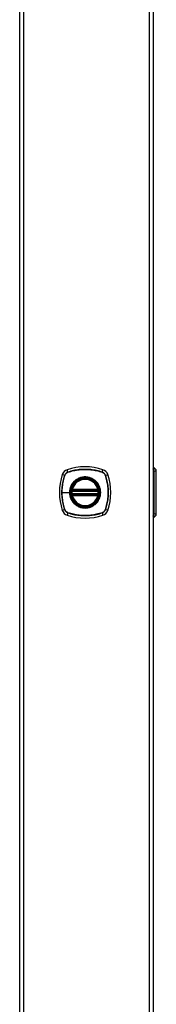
# Model space of a CAD drawing. Header units: inches. Extents: x 0 to 160, y -11 to 104.
# Tile 79 of 121: x 83.1 to 87.63, y 38.53 to 71.26. Entities that reach past the tile are written whole.
import ezdxf

# ---------------------------------------------------------------- set-up
doc = ezdxf.new("R2010")
doc.units = ezdxf.units.IN
doc.header["$LTSCALE"] = 9.614827
doc.header["$MEASUREMENT"] = 0
doc.layers.add('Visible Edges(ANSI)', color=7, linetype='Continuous', lineweight=25)
doc.layers.add('Visible Tangent Edges(ANSI)', color=7, linetype='Continuous', lineweight=25)

msp = doc.modelspace()

# ---------------------------------------------------------------- linework, layer by layer
at = {"layer": 'Visible Edges(ANSI)'}
for p, q in [((83.1012, 22.0129), (83.1012, 89.073)), ((87.5334, 89.073), (87.5334, 22.0129)), ((87.5334, 56.3855), (87.5374, 56.3855)), ((87.5576, 56.3772), (87.6013, 56.3335)), ((87.6346, 54.8329), (87.6346, 56.253)), ((84.8411, 55.6006), (85.6995, 55.6006)), ((85.6995, 55.4867), (84.8411, 55.4867)), ((84.847, 55.6293), (85.6935, 55.6293)), ((85.6935, 55.4581), (84.847, 55.4581)), ((87.5374, 54.7004), (87.5334, 54.7004)), ((87.5576, 54.7087), (87.6013, 54.7524))]:
    msp.add_line(p, q, dxfattribs=at)
at = {"layer": 'Visible Edges(ANSI)', "flags": 128}
for points in [[(84.8243, 55.6206), (84.8243, 55.6205), (84.8242, 55.6203), (84.8242, 55.6199), (84.8241, 55.6194), (84.824, 55.6187), (84.8238, 55.6179), (84.8237, 55.6169), (84.8235, 55.6158), (84.8233, 55.6146), (84.8231, 55.6132), (84.8228, 55.6117), (84.8226, 55.6101), (84.8224, 55.6084), (84.8221, 55.6066), (84.8218, 55.6047), (84.8216, 55.6028), (84.8213, 55.6007), (84.821, 55.5986), (84.8208, 55.5964), (84.8205, 55.5942), (84.8203, 55.592), (84.82, 55.5897), (84.8198, 55.5874), (84.8196, 55.5851)], [(84.8196, 55.5023), (84.8198, 55.4999), (84.82, 55.4976), (84.8203, 55.4953), (84.8205, 55.4931), (84.8208, 55.4908), (84.821, 55.4887), (84.8213, 55.4866), (84.8216, 55.4845), (84.8218, 55.4826), (84.8221, 55.4807), (84.8224, 55.4789), (84.8226, 55.4772), (84.8228, 55.4756), (84.8231, 55.4741), (84.8233, 55.4727), (84.8235, 55.4715), (84.8237, 55.4704), (84.8238, 55.4695), (84.824, 55.4686), (84.8241, 55.468), (84.8242, 55.4674), (84.8242, 55.4671), (84.8243, 55.4668), (84.8243, 55.4668)], [(85.721, 55.5851), (85.7208, 55.5874), (85.7205, 55.5897), (85.7203, 55.592), (85.7201, 55.5942), (85.7198, 55.5964), (85.7195, 55.5986), (85.7193, 55.6007), (85.719, 55.6028), (85.7188, 55.6047), (85.7185, 55.6066), (85.7182, 55.6084), (85.718, 55.6101), (85.7178, 55.6117), (85.7175, 55.6132), (85.7173, 55.6146), (85.7171, 55.6158), (85.7169, 55.6169), (85.7168, 55.6179), (85.7166, 55.6187), (85.7165, 55.6194), (85.7164, 55.6199), (85.7164, 55.6203), (85.7163, 55.6205), (85.7163, 55.6206)], [(85.7163, 55.4668), (85.7163, 55.4668), (85.7164, 55.4671), (85.7164, 55.4674), (85.7165, 55.468), (85.7166, 55.4686), (85.7168, 55.4695), (85.7169, 55.4704), (85.7171, 55.4715), (85.7173, 55.4727), (85.7175, 55.4741), (85.7177, 55.4756), (85.718, 55.4772), (85.7182, 55.4789), (85.7185, 55.4807), (85.7187, 55.4826), (85.719, 55.4845), (85.7193, 55.4866), (85.7195, 55.4887), (85.7198, 55.4908), (85.7201, 55.4931), (85.7203, 55.4953), (85.7205, 55.4976), (85.7208, 55.4999), (85.721, 55.5023)]]:
    msp.add_lwpolyline(points, dxfattribs=at)
at = {"layer": 'Visible Edges(ANSI)'}
for radius in [0.4626, 0.4554]:
    msp.add_circle((85.2703, 55.5437), radius, dxfattribs=at)
for centre, radius, start, end in [((84.7573, 56.0567), 0.2562, 108.77216, 161.22784), ((85.2703, 54.5474), 1.8503, 71.22784, 108.77216), ((85.7833, 56.0567), 0.2562, 18.77216, 71.22784), ((87.5374, 56.3571), 0.0285, 45, 90), ((87.5208, 56.253), 0.1139, 0, 45), ((86.2666, 55.5437), 1.8503, 161.22784, 198.77216), ((85.2703, 55.5437), 0.4526, 13.63439, 166.36561), ((84.274, 55.5437), 1.8503, 341.22784, 18.77216), ((85.2703, 55.5437), 0.4526, 166.36561, 170.21598), ((84.847, 55.6463), 0.0171, 166.36561, 270), ((85.6935, 55.6463), 0.0171, 270, 13.63439), ((85.2703, 55.5437), 0.4526, 9.78402, 13.63439), ((85.2703, 55.5437), 0.4526, 174.74991, 185.25009), ((84.8411, 55.6177), 0.0171, 170.21598, 270), ((84.8411, 55.4697), 0.0171, 90, 189.78402), ((85.2703, 55.5437), 0.4526, 189.78402, 193.63439), ((84.847, 55.441), 0.0171, 90, 193.63439), ((85.2703, 55.5437), 0.4526, 193.63439, 346.36561), ((85.6935, 55.441), 0.0171, 346.36561, 90), ((85.6995, 55.6177), 0.0171, 270, 9.78402), ((85.6995, 55.4697), 0.0171, 350.21598, 90), ((85.2703, 55.5437), 0.4526, 346.36561, 350.21598), ((85.2703, 55.5437), 0.4526, 354.74991, 5.25009), ((84.7573, 55.0307), 0.2562, 198.77216, 251.22784), ((85.2703, 56.54), 1.8503, 251.22784, 288.77216), ((85.7833, 55.0307), 0.2562, 288.77216, 341.22784), ((87.5374, 54.7288), 0.0285, 270, 315), ((87.5208, 54.8329), 0.1139, 315, 0)]:
    msp.add_arc(centre, radius, start, end, dxfattribs=at)
at = {"layer": 'Visible Tangent Edges(ANSI)'}
for p, q in [((83.2256, 89.073), (83.2256, 22.0129)), ((87.409, 22.0129), (87.409, 89.073)), ((84.7019, 56.2198), (84.6749, 56.2992)), ((85.8387, 56.2198), (85.8657, 56.2992)), ((87.5576, 56.3772), (87.5334, 56.3772)), ((87.5334, 56.3335), (87.6013, 56.3335)), ((84.5942, 56.1121), (84.5148, 56.1391)), ((84.5969, 56.1105), (84.5971, 56.1111)), ((84.7029, 56.2168), (84.7035, 56.217)), ((85.8371, 56.217), (85.8377, 56.2168)), ((85.9434, 56.1111), (85.9437, 56.1105)), ((85.9464, 56.1121), (86.0258, 56.1391)), ((87.5334, 56.253), (87.5512, 56.253)), ((87.6346, 56.253), (87.5512, 56.253)), ((87.5512, 56.253), (87.5512, 54.8329)), ((84.8305, 55.6504), (84.847, 55.6463)), ((84.847, 55.6293), (84.847, 55.6463)), ((85.6935, 55.6463), (84.847, 55.6463)), ((85.6935, 55.6463), (85.7101, 55.6504)), ((85.6935, 55.6463), (85.6935, 55.6293)), ((84.5027, 55.5437), (84.7542, 55.5437)), ((84.7611, 55.5437), (84.7542, 55.5437)), ((84.8366, 55.5835), (84.8196, 55.5851)), ((84.8366, 55.5038), (84.8196, 55.5023)), ((84.8329, 55.6191), (84.8243, 55.6206)), ((84.8243, 55.4668), (84.8329, 55.4682)), ((84.847, 55.441), (84.8305, 55.437)), ((84.8366, 55.5835), (85.704, 55.5835)), ((85.704, 55.5038), (84.8366, 55.5038)), ((84.8411, 55.6006), (84.8411, 55.6152)), ((84.8411, 55.4722), (84.8411, 55.4867)), ((84.847, 55.6149), (84.847, 55.6293)), ((84.847, 55.6149), (85.6935, 55.6149)), ((84.847, 55.4581), (84.847, 55.4724)), ((85.6935, 55.4724), (84.847, 55.4724)), ((84.847, 55.441), (84.847, 55.4581)), ((84.847, 55.441), (85.6935, 55.441)), ((85.6935, 55.6293), (85.6935, 55.6149)), ((85.6935, 55.4724), (85.6935, 55.4581)), ((85.6935, 55.4581), (85.6935, 55.441)), ((85.7101, 55.437), (85.6935, 55.441)), ((85.6995, 55.6152), (85.6995, 55.6006)), ((85.6995, 55.4867), (85.6995, 55.4722)), ((85.721, 55.5851), (85.704, 55.5835)), ((85.721, 55.5023), (85.704, 55.5038)), ((85.7163, 55.6206), (85.7077, 55.6191)), ((85.7077, 55.4682), (85.7163, 55.4668)), ((84.5942, 54.9752), (84.5148, 54.9483)), ((84.5971, 54.9762), (84.5969, 54.9769)), ((84.7019, 54.8675), (84.6749, 54.7881)), ((84.7035, 54.8703), (84.7029, 54.8705)), ((85.8377, 54.8705), (85.8371, 54.8703)), ((85.8387, 54.8675), (85.8657, 54.7881)), ((85.9437, 54.9769), (85.9434, 54.9762)), ((86.0258, 54.9483), (85.9464, 54.9752)), ((87.5512, 54.8329), (87.5334, 54.8329)), ((87.6013, 54.7524), (87.5334, 54.7524)), ((87.5334, 54.7087), (87.5576, 54.7087)), ((87.5512, 54.8329), (87.6346, 54.8329))]:
    msp.add_line(p, q, dxfattribs=at)
at = {"layer": 'Visible Tangent Edges(ANSI)', "flags": 128}
for points in [[(85.8387, 56.2198), (85.7929, 56.2346), (85.7466, 56.2482), (85.6999, 56.2605), (85.6529, 56.2715), (85.6055, 56.2813), (85.5578, 56.2898), (85.5099, 56.297), (85.4619, 56.3028), (85.4138, 56.3074), (85.3656, 56.3106), (85.3174, 56.3126), (85.2693, 56.3132), (85.2211, 56.3125), (85.173, 56.3105), (85.1249, 56.3072), (85.077, 56.3026), (85.0292, 56.2968), (84.9816, 56.2896), (84.9343, 56.2811), (84.8871, 56.2714), (84.8403, 56.2604), (84.7938, 56.2481), (84.7476, 56.2346), (84.7019, 56.2198)], [(84.7035, 56.217), (84.7491, 56.2319), (84.7951, 56.2455), (84.8414, 56.2579), (84.8881, 56.269), (84.9351, 56.2789), (84.9823, 56.2874), (85.0298, 56.2947), (85.0774, 56.3006), (85.1253, 56.3053), (85.1732, 56.3086), (85.2212, 56.3106), (85.2693, 56.3113), (85.3173, 56.3106), (85.3654, 56.3087), (85.4134, 56.3054), (85.4614, 56.3008), (85.5094, 56.2949), (85.5571, 56.2876), (85.6046, 56.279), (85.6519, 56.2692), (85.6988, 56.258), (85.7453, 56.2456), (85.7915, 56.2319), (85.8371, 56.217)], [(84.5942, 56.1121), (84.5794, 56.0663), (84.5658, 56.0201), (84.5535, 55.9734), (84.5425, 55.9264), (84.5327, 55.879), (84.5242, 55.8314), (84.517, 55.7835), (84.5112, 55.7355), (84.5066, 55.6874), (84.5034, 55.6392), (84.5014, 55.5911), (84.5008, 55.543), (84.5015, 55.4949), (84.5034, 55.4468), (84.5067, 55.3987), (84.5113, 55.3507), (84.5172, 55.3028), (84.5244, 55.2551), (84.5328, 55.2076), (84.5426, 55.1604), (84.5536, 55.1136), (84.5659, 55.0671), (84.5794, 55.021), (84.5942, 54.9752)], [(84.5027, 55.5437), (84.5029, 55.5676), (84.5034, 55.5916), (84.5042, 55.6156), (84.5053, 55.6396), (84.5068, 55.6636), (84.5086, 55.6876), (84.5108, 55.7116), (84.5132, 55.7355), (84.5161, 55.7595), (84.5192, 55.7834), (84.5227, 55.8072), (84.5265, 55.831), (84.5306, 55.8548), (84.535, 55.8785), (84.5398, 55.9021), (84.5449, 55.9256), (84.5503, 55.9491), (84.556, 55.9724), (84.5621, 55.9957), (84.5684, 56.0189), (84.5751, 56.042), (84.5821, 56.0649), (84.5893, 56.0877), (84.5969, 56.1105)], [(84.7019, 56.2198), (84.6957, 56.2176), (84.6896, 56.2152), (84.6836, 56.2125), (84.6777, 56.2096), (84.6719, 56.2064), (84.6662, 56.2031), (84.6607, 56.1995), (84.6553, 56.1957), (84.6501, 56.1917), (84.645, 56.1876), (84.6401, 56.1832), (84.6353, 56.1786), (84.6308, 56.1739), (84.6264, 56.169), (84.6222, 56.1639), (84.6182, 56.1587), (84.6145, 56.1533), (84.6109, 56.1478), (84.6075, 56.1421), (84.6044, 56.1363), (84.6015, 56.1304), (84.5988, 56.1244), (84.5964, 56.1183), (84.5942, 56.1121)], [(84.5971, 56.1111), (84.5994, 56.1172), (84.6018, 56.1231), (84.6045, 56.129), (84.6074, 56.1348), (84.6105, 56.1404), (84.6138, 56.1459), (84.6174, 56.1513), (84.6211, 56.1566), (84.625, 56.1617), (84.6291, 56.1667), (84.6334, 56.1715), (84.6378, 56.1761), (84.6425, 56.1806), (84.6473, 56.1849), (84.6523, 56.189), (84.6574, 56.1929), (84.6626, 56.1966), (84.668, 56.2001), (84.6736, 56.2035), (84.6792, 56.2066), (84.685, 56.2095), (84.6908, 56.2121), (84.6968, 56.2146), (84.7029, 56.2168)], [(84.7611, 55.5437), (84.7643, 55.6007), (84.7738, 55.6572), (84.7896, 55.7122), (84.8114, 55.7649), (84.8391, 55.8151), (84.8722, 55.8618), (84.9103, 55.9044), (84.9528, 55.9423), (84.9993, 55.9751), (85.0494, 56.0027), (85.1022, 56.0245), (85.1572, 56.0402), (85.2136, 56.0497), (85.2709, 56.0529), (85.3281, 56.0496), (85.3842, 56.04), (85.439, 56.0241), (85.4919, 56.0022), (85.542, 55.9746), (85.5886, 55.9416), (85.631, 55.9036), (85.6689, 55.8612), (85.7017, 55.8147), (85.7292, 55.7648), (85.751, 55.7118), (85.7668, 55.6567), (85.7763, 55.6005), (85.7795, 55.5434), (85.7763, 55.4862), (85.7667, 55.4299), (85.7509, 55.375), (85.729, 55.3221), (85.7013, 55.272), (85.6683, 55.2254), (85.6304, 55.183), (85.5879, 55.1452), (85.5415, 55.1123), (85.4915, 55.0848), (85.4386, 55.063), (85.3837, 55.0472), (85.3272, 55.0376), (85.27, 55.0345), (85.2128, 55.0377), (85.1565, 55.0473), (85.1017, 55.0631), (85.0488, 55.085), (84.9987, 55.1127), (84.9521, 55.1456), (84.9097, 55.1836), (84.8718, 55.2261), (84.8389, 55.2726), (84.8113, 55.3227), (84.7895, 55.3755), (84.7738, 55.4303), (84.7643, 55.4867), (84.7611, 55.5437)], [(85.5994, 55.9408), (85.576, 55.959), (85.5516, 55.9759), (85.5262, 55.9914), (85.4999, 56.0055), (85.4729, 56.018), (85.4452, 56.029), (85.4169, 56.0383), (85.3883, 56.046), (85.3593, 56.052), (85.3299, 56.0563), (85.3002, 56.0588), (85.2704, 56.0597), (85.2405, 56.0589), (85.2108, 56.0563), (85.1813, 56.052), (85.1521, 56.046), (85.1234, 56.0383), (85.0951, 56.029), (85.0674, 56.018), (85.0404, 56.0055), (85.0142, 55.9914), (84.9888, 55.9759), (84.9645, 55.959), (84.9412, 55.9408)], [(85.8377, 56.2168), (85.8438, 56.2146), (85.8498, 56.2121), (85.8556, 56.2095), (85.8614, 56.2066), (85.867, 56.2035), (85.8726, 56.2001), (85.878, 56.1966), (85.8832, 56.1929), (85.8883, 56.189), (85.8933, 56.1849), (85.8981, 56.1806), (85.9027, 56.1761), (85.9072, 56.1715), (85.9115, 56.1667), (85.9156, 56.1617), (85.9195, 56.1566), (85.9232, 56.1513), (85.9268, 56.1459), (85.9301, 56.1404), (85.9332, 56.1348), (85.9361, 56.129), (85.9388, 56.1231), (85.9412, 56.1172), (85.9434, 56.1111)], [(85.9464, 56.1121), (85.9442, 56.1183), (85.9418, 56.1244), (85.9391, 56.1304), (85.9362, 56.1363), (85.9331, 56.1421), (85.9297, 56.1478), (85.9261, 56.1533), (85.9224, 56.1587), (85.9184, 56.1639), (85.9142, 56.169), (85.9098, 56.1739), (85.9053, 56.1786), (85.9005, 56.1832), (85.8956, 56.1876), (85.8905, 56.1917), (85.8853, 56.1957), (85.8799, 56.1995), (85.8744, 56.2031), (85.8687, 56.2064), (85.8629, 56.2096), (85.857, 56.2125), (85.851, 56.2152), (85.8449, 56.2176), (85.8387, 56.2198)], [(85.9437, 56.1105), (85.9585, 56.0649), (85.9722, 56.0189), (85.9845, 55.9725), (85.9957, 55.9259), (86.0055, 55.8789), (86.014, 55.8317), (86.0213, 55.7842), (86.0272, 55.7365), (86.0319, 55.6887), (86.0352, 55.6407), (86.0372, 55.5927), (86.0379, 55.5447), (86.0373, 55.4967), (86.0353, 55.4486), (86.032, 55.4005), (86.0274, 55.3525), (86.0215, 55.3046), (86.0142, 55.2569), (86.0057, 55.2093), (85.9958, 55.1621), (85.9846, 55.1152), (85.9722, 55.0686), (85.9586, 55.0225), (85.9437, 54.9769)], [(85.9464, 54.9752), (85.9612, 55.0211), (85.9748, 55.0673), (85.9871, 55.114), (85.9982, 55.1611), (86.0079, 55.2085), (86.0164, 55.2562), (86.0236, 55.304), (86.0295, 55.3521), (86.034, 55.4002), (86.0372, 55.4484), (86.0392, 55.4966), (86.0398, 55.5447), (86.0391, 55.5928), (86.0371, 55.641), (86.0339, 55.689), (86.0293, 55.737), (86.0234, 55.7848), (86.0162, 55.8323), (86.0078, 55.8797), (85.998, 55.9268), (85.987, 55.9737), (85.9747, 56.0202), (85.9612, 56.0663), (85.9464, 56.1121)], [(84.8732, 55.8727), (84.8639, 55.8612), (84.8548, 55.8493), (84.8462, 55.8372), (84.8379, 55.8248), (84.8299, 55.8122), (84.8223, 55.7994), (84.8151, 55.7864), (84.8083, 55.7731), (84.8018, 55.7598), (84.7958, 55.7462), (84.7902, 55.7325), (84.7849, 55.7186), (84.7801, 55.7046), (84.7756, 55.6904), (84.7716, 55.6761), (84.768, 55.6617), (84.7647, 55.6471), (84.762, 55.6325), (84.7596, 55.6177), (84.7577, 55.6029), (84.7562, 55.5881), (84.7551, 55.5733), (84.7544, 55.5585), (84.7542, 55.5437)], [(84.8305, 55.6504), (84.8301, 55.649), (84.8299, 55.6477), (84.8296, 55.6463), (84.8294, 55.6449), (84.8292, 55.6435), (84.8291, 55.6422), (84.829, 55.6408), (84.8289, 55.6394), (84.8288, 55.638), (84.8288, 55.6367), (84.8288, 55.6353), (84.8289, 55.634), (84.829, 55.6326), (84.8291, 55.6313), (84.8293, 55.6299), (84.8295, 55.6286), (84.8298, 55.6273), (84.8301, 55.6261), (84.8305, 55.6248), (84.8309, 55.6236), (84.8313, 55.6224), (84.8318, 55.6213), (84.8323, 55.6202), (84.8329, 55.6191)], [(84.9412, 55.9408), (84.9382, 55.9382), (84.9351, 55.9356), (84.9321, 55.933), (84.9291, 55.9303), (84.9261, 55.9277), (84.9231, 55.925), (84.9201, 55.9223), (84.9172, 55.9195), (84.9143, 55.9168), (84.9114, 55.914), (84.9085, 55.9112), (84.9057, 55.9084), (84.9029, 55.9055), (84.9001, 55.9027), (84.8973, 55.8998), (84.8945, 55.8968), (84.8918, 55.8939), (84.8891, 55.891), (84.8864, 55.888), (84.8837, 55.885), (84.881, 55.8819), (84.8784, 55.8789), (84.8758, 55.8758), (84.8732, 55.8727)], [(85.6674, 55.8727), (85.6648, 55.8758), (85.6622, 55.8789), (85.6596, 55.8819), (85.6569, 55.8849), (85.6543, 55.8879), (85.6516, 55.8909), (85.6489, 55.8939), (85.6461, 55.8968), (85.6434, 55.8997), (85.6406, 55.9026), (85.6378, 55.9055), (85.635, 55.9083), (85.6321, 55.9111), (85.6292, 55.9139), (85.6263, 55.9167), (85.6234, 55.9195), (85.6205, 55.9222), (85.6175, 55.9249), (85.6146, 55.9276), (85.6116, 55.9303), (85.6085, 55.933), (85.6055, 55.9356), (85.6024, 55.9382), (85.5994, 55.9408)], [(85.6674, 55.2146), (85.6857, 55.2379), (85.7026, 55.2623), (85.7181, 55.2877), (85.7322, 55.314), (85.7448, 55.341), (85.7557, 55.3688), (85.765, 55.397), (85.7727, 55.4258), (85.7786, 55.4549), (85.7829, 55.4843), (85.7855, 55.514), (85.7864, 55.5439), (85.7855, 55.5737), (85.7829, 55.6033), (85.7786, 55.6326), (85.7726, 55.6617), (85.7649, 55.6906), (85.7555, 55.7189), (85.7445, 55.7467), (85.732, 55.7737), (85.718, 55.7999), (85.7025, 55.8251), (85.6857, 55.8494), (85.6674, 55.8727)], [(85.7077, 55.6191), (85.7083, 55.6202), (85.7088, 55.6213), (85.7093, 55.6224), (85.7097, 55.6236), (85.7101, 55.6248), (85.7105, 55.6261), (85.7108, 55.6273), (85.711, 55.6286), (85.7113, 55.6299), (85.7114, 55.6313), (85.7116, 55.6326), (85.7117, 55.634), (85.7118, 55.6353), (85.7118, 55.6367), (85.7118, 55.638), (85.7117, 55.6394), (85.7116, 55.6408), (85.7115, 55.6422), (85.7114, 55.6435), (85.7112, 55.6449), (85.711, 55.6463), (85.7107, 55.6477), (85.7105, 55.649), (85.7101, 55.6504)], [(84.5969, 54.9769), (84.5893, 54.9996), (84.582, 55.0225), (84.5751, 55.0455), (84.5684, 55.0685), (84.5621, 55.0917), (84.556, 55.1149), (84.5503, 55.1382), (84.5449, 55.1616), (84.5398, 55.1851), (84.5351, 55.2087), (84.5306, 55.2324), (84.5265, 55.2561), (84.5227, 55.2799), (84.5192, 55.3037), (84.5161, 55.3276), (84.5133, 55.3516), (84.5108, 55.3755), (84.5086, 55.3995), (84.5068, 55.4235), (84.5053, 55.4476), (84.5042, 55.4716), (84.5034, 55.4956), (84.5029, 55.5197), (84.5027, 55.5437)], [(84.7542, 55.5437), (84.7545, 55.5288), (84.7551, 55.514), (84.7562, 55.4992), (84.7577, 55.4843), (84.7597, 55.4695), (84.762, 55.4548), (84.7648, 55.4402), (84.768, 55.4256), (84.7716, 55.4112), (84.7757, 55.3968), (84.7801, 55.3827), (84.7849, 55.3687), (84.7902, 55.3548), (84.7958, 55.341), (84.8019, 55.3274), (84.8083, 55.314), (84.8152, 55.3008), (84.8224, 55.2877), (84.83, 55.2749), (84.8379, 55.2624), (84.8462, 55.25), (84.8549, 55.238), (84.8639, 55.2262), (84.8732, 55.2146)], [(84.8329, 55.4682), (84.8323, 55.4672), (84.8318, 55.4661), (84.8313, 55.4649), (84.8309, 55.4637), (84.8305, 55.4625), (84.8301, 55.4613), (84.8298, 55.46), (84.8295, 55.4587), (84.8293, 55.4574), (84.8291, 55.4561), (84.829, 55.4547), (84.8289, 55.4534), (84.8288, 55.452), (84.8288, 55.4507), (84.8288, 55.4493), (84.8289, 55.4479), (84.829, 55.4466), (84.8291, 55.4452), (84.8292, 55.4438), (84.8294, 55.4424), (84.8296, 55.4411), (84.8299, 55.4397), (84.8301, 55.4383), (84.8305, 55.437)], [(84.8329, 55.6191), (84.8332, 55.6189), (84.8335, 55.6186), (84.8337, 55.6184), (84.834, 55.6182), (84.8343, 55.618), (84.8346, 55.6178), (84.835, 55.6176), (84.8353, 55.6174), (84.8356, 55.6172), (84.836, 55.617), (84.8363, 55.6168), (84.8366, 55.6167), (84.837, 55.6165), (84.8373, 55.6163), (84.8377, 55.6162), (84.8381, 55.616), (84.8384, 55.6159), (84.8388, 55.6158), (84.8392, 55.6157), (84.8396, 55.6155), (84.8399, 55.6154), (84.8403, 55.6153), (84.8407, 55.6153), (84.8411, 55.6152)], [(84.8411, 55.4722), (84.8407, 55.4721), (84.8403, 55.472), (84.8399, 55.4719), (84.8396, 55.4718), (84.8392, 55.4717), (84.8388, 55.4716), (84.8384, 55.4715), (84.8381, 55.4713), (84.8377, 55.4712), (84.8373, 55.471), (84.837, 55.4709), (84.8366, 55.4707), (84.8363, 55.4705), (84.8359, 55.4704), (84.8356, 55.4702), (84.8353, 55.47), (84.835, 55.4698), (84.8346, 55.4696), (84.8343, 55.4694), (84.834, 55.4691), (84.8337, 55.4689), (84.8335, 55.4687), (84.8332, 55.4685), (84.8329, 55.4682)], [(84.8366, 55.5835), (84.8368, 55.5846), (84.837, 55.5857), (84.8373, 55.5868), (84.8375, 55.5879), (84.8377, 55.589), (84.838, 55.59), (84.8382, 55.591), (84.8385, 55.592), (84.8388, 55.593), (84.839, 55.5939), (84.8393, 55.5948), (84.8395, 55.5956), (84.8397, 55.5963), (84.8399, 55.597), (84.8402, 55.5977), (84.8403, 55.5983), (84.8405, 55.5988), (84.8407, 55.5993), (84.8408, 55.5997), (84.8409, 55.6), (84.841, 55.6003), (84.8411, 55.6005), (84.8411, 55.6006), (84.8411, 55.6006)], [(84.8411, 55.4867), (84.8411, 55.4868), (84.8411, 55.4869), (84.841, 55.4871), (84.8409, 55.4873), (84.8408, 55.4876), (84.8407, 55.488), (84.8405, 55.4885), (84.8403, 55.489), (84.8402, 55.4896), (84.84, 55.4903), (84.8397, 55.491), (84.8395, 55.4918), (84.8393, 55.4926), (84.839, 55.4934), (84.8388, 55.4943), (84.8385, 55.4953), (84.8383, 55.4963), (84.838, 55.4973), (84.8378, 55.4983), (84.8375, 55.4994), (84.8373, 55.5005), (84.837, 55.5016), (84.8368, 55.5027), (84.8366, 55.5038)], [(84.8411, 55.6152), (84.8414, 55.6152), (84.8416, 55.6151), (84.8418, 55.6151), (84.8421, 55.6151), (84.8423, 55.6151), (84.8426, 55.6151), (84.8428, 55.6151), (84.8431, 55.615), (84.8433, 55.615), (84.8436, 55.615), (84.8438, 55.615), (84.8441, 55.615), (84.8443, 55.615), (84.8446, 55.615), (84.8448, 55.615), (84.8451, 55.615), (84.8453, 55.615), (84.8456, 55.6149), (84.8458, 55.6149), (84.8461, 55.6149), (84.8463, 55.6149), (84.8466, 55.6149), (84.8468, 55.6149), (84.847, 55.6149)], [(84.847, 55.4724), (84.8468, 55.4724), (84.8466, 55.4724), (84.8463, 55.4724), (84.8461, 55.4724), (84.8458, 55.4724), (84.8456, 55.4724), (84.8453, 55.4724), (84.8451, 55.4724), (84.8448, 55.4724), (84.8446, 55.4724), (84.8443, 55.4724), (84.8441, 55.4723), (84.8438, 55.4723), (84.8436, 55.4723), (84.8433, 55.4723), (84.8431, 55.4723), (84.8428, 55.4723), (84.8426, 55.4723), (84.8423, 55.4723), (84.8421, 55.4722), (84.8418, 55.4722), (84.8416, 55.4722), (84.8414, 55.4722), (84.8411, 55.4722)], [(85.6935, 55.6149), (85.6938, 55.6149), (85.694, 55.6149), (85.6943, 55.6149), (85.6945, 55.6149), (85.6948, 55.6149), (85.695, 55.6149), (85.6953, 55.615), (85.6955, 55.615), (85.6958, 55.615), (85.696, 55.615), (85.6963, 55.615), (85.6965, 55.615), (85.6968, 55.615), (85.697, 55.615), (85.6973, 55.615), (85.6975, 55.615), (85.6978, 55.6151), (85.698, 55.6151), (85.6983, 55.6151), (85.6985, 55.6151), (85.6987, 55.6151), (85.699, 55.6151), (85.6992, 55.6152), (85.6995, 55.6152)], [(85.6995, 55.4722), (85.6992, 55.4722), (85.699, 55.4722), (85.6987, 55.4722), (85.6985, 55.4722), (85.6983, 55.4723), (85.698, 55.4723), (85.6978, 55.4723), (85.6975, 55.4723), (85.6973, 55.4723), (85.697, 55.4723), (85.6968, 55.4723), (85.6965, 55.4723), (85.6963, 55.4724), (85.696, 55.4724), (85.6958, 55.4724), (85.6955, 55.4724), (85.6953, 55.4724), (85.695, 55.4724), (85.6948, 55.4724), (85.6945, 55.4724), (85.6943, 55.4724), (85.694, 55.4724), (85.6938, 55.4724), (85.6935, 55.4724)], [(85.6995, 55.6152), (85.6999, 55.6153), (85.7003, 55.6153), (85.7006, 55.6154), (85.701, 55.6155), (85.7014, 55.6156), (85.7018, 55.6158), (85.7022, 55.6159), (85.7025, 55.616), (85.7029, 55.6162), (85.7032, 55.6163), (85.7036, 55.6165), (85.704, 55.6166), (85.7043, 55.6168), (85.7046, 55.617), (85.705, 55.6172), (85.7053, 55.6174), (85.7056, 55.6176), (85.7059, 55.6178), (85.7063, 55.618), (85.7066, 55.6182), (85.7069, 55.6184), (85.7071, 55.6186), (85.7074, 55.6189), (85.7077, 55.6191)], [(85.6995, 55.6006), (85.6995, 55.6006), (85.6995, 55.6005), (85.6996, 55.6003), (85.6997, 55.6), (85.6998, 55.5997), (85.6999, 55.5993), (85.7001, 55.5988), (85.7003, 55.5983), (85.7004, 55.5977), (85.7006, 55.597), (85.7009, 55.5963), (85.7011, 55.5956), (85.7013, 55.5948), (85.7016, 55.5939), (85.7018, 55.593), (85.7021, 55.592), (85.7023, 55.591), (85.7026, 55.59), (85.7028, 55.589), (85.7031, 55.5879), (85.7033, 55.5868), (85.7036, 55.5857), (85.7038, 55.5846), (85.704, 55.5835)], [(85.704, 55.5038), (85.7038, 55.5027), (85.7036, 55.5016), (85.7033, 55.5005), (85.7031, 55.4994), (85.7028, 55.4983), (85.7026, 55.4973), (85.7023, 55.4963), (85.7021, 55.4953), (85.7018, 55.4943), (85.7016, 55.4934), (85.7013, 55.4926), (85.7011, 55.4918), (85.7009, 55.491), (85.7006, 55.4903), (85.7004, 55.4896), (85.7002, 55.489), (85.7001, 55.4885), (85.6999, 55.488), (85.6998, 55.4876), (85.6997, 55.4873), (85.6996, 55.4871), (85.6995, 55.4869), (85.6995, 55.4868), (85.6995, 55.4867)], [(85.7077, 55.4682), (85.7074, 55.4685), (85.7071, 55.4687), (85.7069, 55.4689), (85.7066, 55.4691), (85.7063, 55.4694), (85.7059, 55.4696), (85.7056, 55.4698), (85.7053, 55.47), (85.705, 55.4702), (85.7046, 55.4703), (85.7043, 55.4705), (85.704, 55.4707), (85.7036, 55.4709), (85.7032, 55.471), (85.7029, 55.4712), (85.7025, 55.4713), (85.7022, 55.4714), (85.7018, 55.4716), (85.7014, 55.4717), (85.701, 55.4718), (85.7006, 55.4719), (85.7003, 55.472), (85.6999, 55.4721), (85.6995, 55.4722)], [(85.7101, 55.437), (85.7105, 55.4383), (85.7107, 55.4397), (85.711, 55.4411), (85.7112, 55.4424), (85.7114, 55.4438), (85.7115, 55.4452), (85.7116, 55.4466), (85.7117, 55.4479), (85.7118, 55.4493), (85.7118, 55.4507), (85.7118, 55.452), (85.7117, 55.4534), (85.7116, 55.4547), (85.7114, 55.4561), (85.7113, 55.4574), (85.711, 55.4587), (85.7108, 55.46), (85.7105, 55.4613), (85.7101, 55.4625), (85.7097, 55.4637), (85.7093, 55.4649), (85.7088, 55.4661), (85.7083, 55.4672), (85.7077, 55.4682)], [(84.8732, 55.2146), (84.8758, 55.2115), (84.8784, 55.2085), (84.881, 55.2054), (84.8837, 55.2024), (84.8863, 55.1994), (84.889, 55.1964), (84.8917, 55.1935), (84.8945, 55.1905), (84.8972, 55.1876), (84.9, 55.1847), (84.9028, 55.1819), (84.9057, 55.179), (84.9085, 55.1762), (84.9114, 55.1734), (84.9143, 55.1706), (84.9172, 55.1678), (84.9201, 55.1651), (84.9231, 55.1624), (84.9261, 55.1597), (84.9291, 55.157), (84.9321, 55.1544), (84.9351, 55.1517), (84.9382, 55.1491), (84.9412, 55.1466)], [(84.9412, 55.1466), (84.9646, 55.1283), (84.989, 55.1114), (85.0144, 55.0959), (85.0407, 55.0818), (85.0677, 55.0693), (85.0954, 55.0583), (85.1236, 55.049), (85.1523, 55.0413), (85.1813, 55.0354), (85.2108, 55.0311), (85.2405, 55.0285), (85.2704, 55.0276), (85.3002, 55.0285), (85.3299, 55.0311), (85.3594, 55.0354), (85.3886, 55.0415), (85.4174, 55.0492), (85.4457, 55.0585), (85.4733, 55.0694), (85.5003, 55.0819), (85.5265, 55.0959), (85.5518, 55.1114), (85.5761, 55.1283), (85.5994, 55.1466)], [(85.5994, 55.1466), (85.6024, 55.1491), (85.6055, 55.1517), (85.6085, 55.1544), (85.6116, 55.157), (85.6145, 55.1597), (85.6175, 55.1624), (85.6205, 55.1651), (85.6234, 55.1678), (85.6263, 55.1706), (85.6292, 55.1734), (85.6321, 55.1762), (85.6349, 55.179), (85.6378, 55.1819), (85.6406, 55.1847), (85.6434, 55.1876), (85.6461, 55.1905), (85.6489, 55.1935), (85.6516, 55.1964), (85.6543, 55.1994), (85.6569, 55.2024), (85.6596, 55.2054), (85.6622, 55.2085), (85.6648, 55.2115), (85.6674, 55.2146)], [(84.5942, 54.9752), (84.5964, 54.969), (84.5988, 54.9629), (84.6015, 54.9569), (84.6044, 54.951), (84.6075, 54.9452), (84.6109, 54.9396), (84.6145, 54.9341), (84.6182, 54.9287), (84.6222, 54.9234), (84.6264, 54.9184), (84.6308, 54.9135), (84.6353, 54.9087), (84.6401, 54.9042), (84.645, 54.8998), (84.6501, 54.8956), (84.6553, 54.8916), (84.6607, 54.8878), (84.6662, 54.8843), (84.6719, 54.8809), (84.6777, 54.8778), (84.6836, 54.8749), (84.6896, 54.8722), (84.6957, 54.8697), (84.7019, 54.8675)], [(84.7029, 54.8705), (84.6968, 54.8728), (84.6908, 54.8752), (84.685, 54.8779), (84.6792, 54.8808), (84.6736, 54.8839), (84.668, 54.8872), (84.6626, 54.8907), (84.6574, 54.8944), (84.6523, 54.8984), (84.6473, 54.9025), (84.6425, 54.9068), (84.6378, 54.9112), (84.6334, 54.9159), (84.6291, 54.9207), (84.625, 54.9256), (84.6211, 54.9307), (84.6173, 54.936), (84.6138, 54.9414), (84.6105, 54.9469), (84.6074, 54.9526), (84.6045, 54.9583), (84.6018, 54.9642), (84.5994, 54.9702), (84.5971, 54.9762)], [(84.7019, 54.8675), (84.7477, 54.8527), (84.794, 54.8392), (84.8407, 54.8269), (84.8877, 54.8158), (84.9351, 54.806), (84.9828, 54.7976), (85.0307, 54.7904), (85.0787, 54.7845), (85.1268, 54.78), (85.175, 54.7767), (85.2232, 54.7748), (85.2713, 54.7742), (85.3195, 54.7748), (85.3676, 54.7768), (85.4156, 54.7801), (85.4636, 54.7847), (85.5114, 54.7906), (85.559, 54.7977), (85.6063, 54.8062), (85.6535, 54.8159), (85.7003, 54.8269), (85.7468, 54.8392), (85.793, 54.8528), (85.8387, 54.8675)], [(85.8371, 54.8703), (85.7915, 54.8554), (85.7455, 54.8418), (85.6992, 54.8294), (85.6525, 54.8183), (85.6055, 54.8085), (85.5583, 54.7999), (85.5108, 54.7927), (85.4631, 54.7867), (85.4153, 54.7821), (85.3674, 54.7788), (85.3194, 54.7768), (85.2713, 54.7761), (85.2233, 54.7767), (85.1752, 54.7787), (85.1272, 54.7819), (85.0791, 54.7865), (85.0312, 54.7925), (84.9835, 54.7997), (84.936, 54.8083), (84.8887, 54.8182), (84.8418, 54.8293), (84.7952, 54.8417), (84.7491, 54.8554), (84.7035, 54.8703)], [(85.9434, 54.9762), (85.9412, 54.9702), (85.9388, 54.9642), (85.9361, 54.9583), (85.9332, 54.9526), (85.9301, 54.9469), (85.9268, 54.9414), (85.9232, 54.936), (85.9195, 54.9307), (85.9156, 54.9256), (85.9115, 54.9207), (85.9072, 54.9159), (85.9027, 54.9112), (85.8981, 54.9068), (85.8933, 54.9025), (85.8883, 54.8984), (85.8832, 54.8944), (85.878, 54.8907), (85.8726, 54.8872), (85.867, 54.8839), (85.8614, 54.8808), (85.8556, 54.8779), (85.8498, 54.8752), (85.8438, 54.8728), (85.8377, 54.8705)], [(85.8387, 54.8675), (85.8449, 54.8697), (85.851, 54.8722), (85.857, 54.8749), (85.8629, 54.8778), (85.8687, 54.8809), (85.8744, 54.8843), (85.8799, 54.8878), (85.8853, 54.8916), (85.8905, 54.8956), (85.8956, 54.8998), (85.9005, 54.9042), (85.9053, 54.9087), (85.9098, 54.9135), (85.9142, 54.9184), (85.9184, 54.9234), (85.9224, 54.9287), (85.9261, 54.9341), (85.9297, 54.9396), (85.9331, 54.9453), (85.9362, 54.951), (85.9391, 54.9569), (85.9418, 54.9629), (85.9442, 54.969), (85.9464, 54.9752)]]:
    msp.add_lwpolyline(points, dxfattribs=at)
at = {"layer": 'Visible Tangent Edges(ANSI)'}
for radius in [0.5009, 0.4949, 0.4705, 0.4688]:
    msp.add_circle((85.2703, 55.5437), radius, dxfattribs=at)
for start, end in [(13.63439, 166.36561), (174.74991, 185.25009), (193.63439, 346.36561), (354.74991, 5.25009)]:
    msp.add_arc((85.2703, 55.5437), 0.4355, start, end, dxfattribs=at)
for centre, major_axis, ratio, start_param, end_param in [((87.4707, 56.253), (0, 0.1139), 0.7071068, 4.712389, 5.3921303), ((84.6009, 56.1098), (0.0135, -0.0045), 0.0028932, 1.8529805, 2.0936268), ((84.7042, 56.2131), (0.0045, -0.0135), 0.0028932, 4.1895585, 4.4302048), ((85.8364, 56.2131), (-0.0045, -0.0135), 0.0028932, 1.8529805, 2.0936268), ((85.9397, 56.1098), (-0.0135, -0.0045), 0.0028932, 4.1895585, 4.4302048), ((84.8247, 55.6205), (0.0112, 0.0129), 0.4316737, 4.9672302, 6.2831853), ((84.8247, 55.4668), (0.0112, -0.0129), 0.4316737, 0, 1.3159551), ((84.8411, 55.6127), (0.003, 0.0168), 0.0256381, 0, 1.4265814), ((84.8411, 55.4746), (0.003, -0.0168), 0.0256381, 4.8566039, 6.2831853), ((85.6995, 55.6127), (-0.003, 0.0168), 0.0256381, 4.8566039, 6.2831853), ((85.6995, 55.4746), (-0.003, -0.0168), 0.0256381, 0, 1.4265814), ((85.7159, 55.6205), (-0.0112, 0.0129), 0.4316737, 0, 1.3159551), ((85.7159, 55.4668), (-0.0112, -0.0129), 0.4316737, 4.9672302, 6.2831853), ((84.6009, 54.9775), (0.0135, 0.0045), 0.0028932, 4.1895585, 4.4302048), ((84.7042, 54.8743), (0.0045, 0.0135), 0.0028932, 1.8529805, 2.0936268), ((85.8364, 54.8743), (0.0045, -0.0135), 0.0028932, 1.0479659, 1.2886122), ((85.9397, 54.9775), (-0.0135, 0.0045), 0.0028932, 1.8529805, 2.0936268), ((87.4707, 54.8329), (0, -0.1139), 0.7071068, 0.891055, 1.5707963)]:
    msp.add_ellipse(centre, major_axis=major_axis, ratio=ratio, start_param=start_param, end_param=end_param, dxfattribs=at)

doc.saveas('drawing.dxf')
